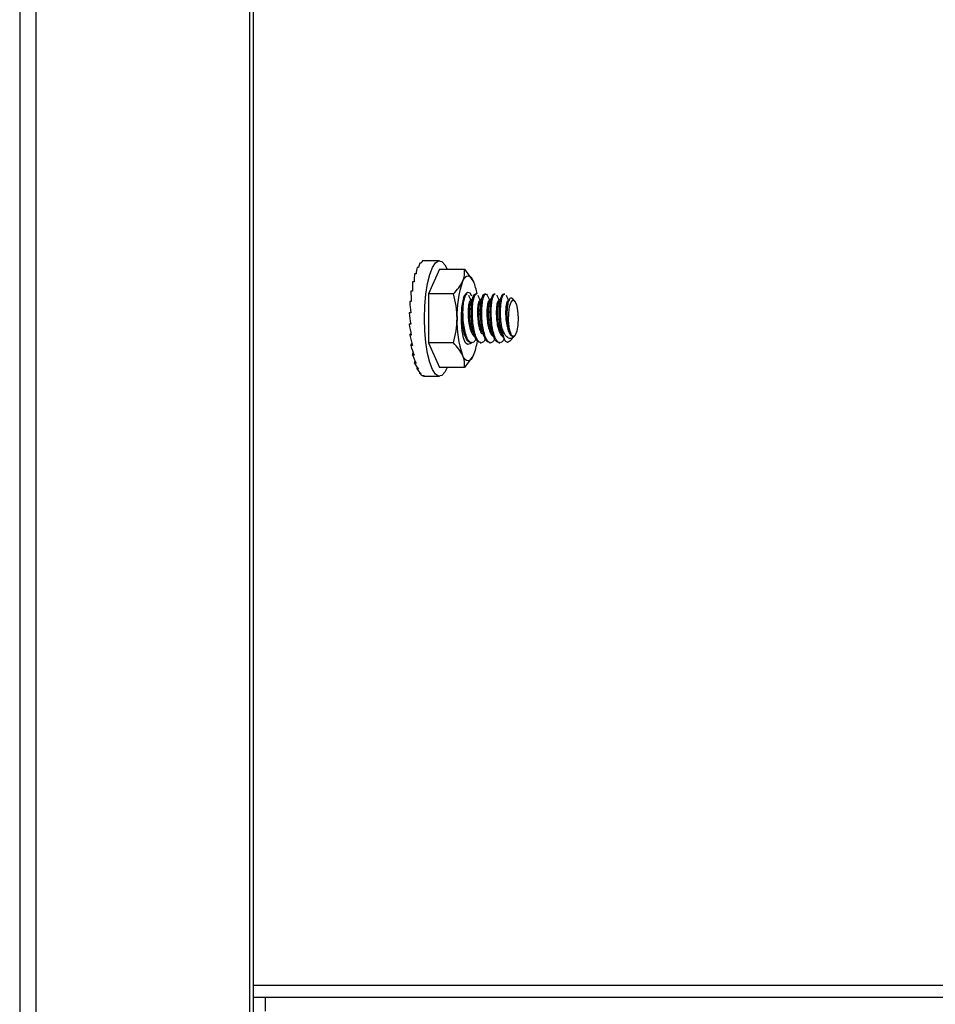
# Model space of a CAD drawing. Header units: inches. Extents: x 0.2 to 10.8, y 0.2 to 8.2.
# Tile 37 of 58: x 6.35 to 6.547, y 3.271 to 3.482. Entities that reach past the tile are written whole.
import ezdxf

# ---------------------------------------------------------------- set-up
doc = ezdxf.new("R2010")
doc.units = ezdxf.units.IN
doc.header["$MEASUREMENT"] = 0

msp = doc.modelspace()

# ---------------------------------------------------------------- linework, layer by layer
for p, q in [((6.350261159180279, 5.391731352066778), (6.350261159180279, 2.149040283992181)), ((6.353818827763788, 2.147989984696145), (6.353818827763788, 5.392781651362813)), ((6.399491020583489, 5.392781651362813), (6.399491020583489, 2.147989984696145)), ((6.400267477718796, 5.392781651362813), (6.400267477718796, 2.147989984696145)), ((6.436940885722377, 3.430737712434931), (6.436610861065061, 3.430737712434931)), ((6.44022491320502, 3.430797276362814), (6.437089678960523, 3.430797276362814)), ((6.435745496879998, 3.42933666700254), (6.435415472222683, 3.42933666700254)), ((6.436325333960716, 3.430264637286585), (6.4359953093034, 3.430264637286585)), ((6.44022491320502, 3.428952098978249), (6.437865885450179, 3.423689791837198)), ((6.44022491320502, 3.428952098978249), (6.445571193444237, 3.428952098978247)), ((6.445571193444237, 3.428952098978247), (6.44739937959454, 3.426505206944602)), ((6.435223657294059, 3.4279894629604), (6.434893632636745, 3.4279894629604)), ((6.434779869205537, 3.426274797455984), (6.434449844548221, 3.426274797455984)), ((6.434431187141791, 3.424258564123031), (6.434101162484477, 3.424258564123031)), ((6.437865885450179, 3.423689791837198), (6.437865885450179, 3.413165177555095)), ((6.443212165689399, 3.423689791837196), (6.437865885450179, 3.423689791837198)), ((6.445517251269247, 3.4232481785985), (6.44530140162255, 3.422815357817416)), ((6.446156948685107, 3.42363581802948), (6.445955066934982, 3.42363581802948)), ((6.446461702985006, 3.423395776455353), (6.446526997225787, 3.423220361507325)), ((6.448169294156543, 3.42363581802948), (6.447917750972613, 3.42363581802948)), ((6.448474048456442, 3.423395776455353), (6.448532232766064, 3.423239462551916)), ((6.450181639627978, 3.42363581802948), (6.449930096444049, 3.42363581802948)), ((6.452193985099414, 3.42363581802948), (6.451942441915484, 3.42363581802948)), ((6.452498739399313, 3.423395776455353), (6.452560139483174, 3.423230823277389)), ((6.454206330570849, 3.42363581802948), (6.453954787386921, 3.42363581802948)), ((6.454511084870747, 3.423395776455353), (6.454574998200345, 3.423224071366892)), ((6.455210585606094, 3.42250918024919), (6.454979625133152, 3.422047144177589)), ((6.456322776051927, 3.422216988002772), (6.455809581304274, 3.422768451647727)), ((6.434191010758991, 3.42201824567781), (6.433860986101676, 3.42201824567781)), ((6.434068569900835, 3.419639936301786), (6.433738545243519, 3.419639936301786)), ((6.433738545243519, 3.417215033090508), (6.43405046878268, 3.417327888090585)), ((6.434068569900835, 3.417215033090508), (6.433738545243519, 3.417215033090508)), ((6.433860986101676, 3.414836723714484), (6.434127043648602, 3.415132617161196)), ((6.434191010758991, 3.414836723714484), (6.433860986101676, 3.414836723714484)), ((6.455340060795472, 3.413581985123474), (6.456259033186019, 3.414569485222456)), ((6.455402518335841, 3.415367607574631), (6.455431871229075, 3.415309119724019)), ((6.434101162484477, 3.412596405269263), (6.434313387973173, 3.413010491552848)), ((6.434431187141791, 3.412596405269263), (6.434101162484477, 3.412596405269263)), ((6.437865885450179, 3.413165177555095), (6.44022491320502, 3.407902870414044)), ((6.443212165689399, 3.413165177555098), (6.437865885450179, 3.413165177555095)), ((6.446911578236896, 3.413219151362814), (6.447163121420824, 3.413219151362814)), ((6.448923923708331, 3.413219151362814), (6.44917546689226, 3.413219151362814)), ((6.450936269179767, 3.413219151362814), (6.451187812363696, 3.413219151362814)), ((6.452948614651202, 3.413219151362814), (6.453200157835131, 3.413219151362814)), ((6.434449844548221, 3.41058017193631), (6.434606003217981, 3.411044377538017)), ((6.434779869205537, 3.41058017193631), (6.434449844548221, 3.41058017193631)), ((6.44739937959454, 3.410349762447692), (6.445571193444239, 3.40790287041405)), ((6.434893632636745, 3.408865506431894), (6.434996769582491, 3.409314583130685)), ((6.435223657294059, 3.408865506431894), (6.434893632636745, 3.408865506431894)), ((6.435415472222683, 3.407518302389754), (6.435473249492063, 3.407894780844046)), ((6.435745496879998, 3.407518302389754), (6.435415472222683, 3.407518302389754)), ((6.445571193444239, 3.40790287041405), (6.44022491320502, 3.407902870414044)), ((6.4359953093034, 3.40659033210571), (6.436019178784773, 3.406848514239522)), ((6.436325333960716, 3.40659033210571), (6.4359953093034, 3.40659033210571)), ((6.436610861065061, 3.406117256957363), (6.436615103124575, 3.406226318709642)), ((6.436940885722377, 3.406117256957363), (6.436610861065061, 3.406117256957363)), ((6.437089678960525, 3.40605769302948), (6.44022491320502, 3.40605769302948)), ((6.680915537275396, 3.27551081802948), (6.400267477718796, 3.27551081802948)), ((6.4029094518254, 3.272906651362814), (6.400267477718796, 3.272906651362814)), ((6.4029094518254, 3.269989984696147), (6.4029094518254, 3.272906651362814)), ((6.70419417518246, 3.272906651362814), (6.4029094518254, 3.272906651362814))]:
    msp.add_line(p, q)
at = {"flags": 128}
for points in [[(6.437023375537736, 3.418427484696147), (6.437098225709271, 3.421086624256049), (6.437319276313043, 3.423621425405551), (6.4376761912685, 3.425913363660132), (6.438152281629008, 3.427855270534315), (6.438725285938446, 3.429356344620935), (6.439368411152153, 3.430346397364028), (6.440051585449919, 3.430779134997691), (6.440742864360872, 3.430634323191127), (6.44140992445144, 3.429918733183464), (6.441907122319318, 3.428952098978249)], [(6.445178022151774, 3.426320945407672), (6.445454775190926, 3.426848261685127), (6.445746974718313, 3.427231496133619), (6.446049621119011, 3.427464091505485), (6.446357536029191, 3.42754206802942), (6.446665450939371, 3.427464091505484), (6.44696809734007, 3.427231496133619), (6.44726029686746, 3.426848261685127), (6.447537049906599, 3.426320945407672)], [(6.446911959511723, 3.413226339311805), (6.446714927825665, 3.412974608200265), (6.446237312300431, 3.412821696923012), (6.445772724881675, 3.413276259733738), (6.445371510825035, 3.414289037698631), (6.445077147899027, 3.415750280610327), (6.444921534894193, 3.417501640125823), (6.444921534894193, 3.419353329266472), (6.445077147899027, 3.421104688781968), (6.445371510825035, 3.422565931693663), (6.445772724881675, 3.423578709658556), (6.446237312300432, 3.424033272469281), (6.446714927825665, 3.423880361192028), (6.447111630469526, 3.423239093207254)], [(6.455422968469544, 3.415328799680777), (6.455159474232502, 3.416521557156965), (6.455037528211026, 3.418017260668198), (6.455076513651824, 3.41957816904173), (6.455270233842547, 3.420956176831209), (6.455587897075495, 3.421932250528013), (6.455979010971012, 3.422351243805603), (6.456381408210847, 3.422146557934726), (6.456731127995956, 3.421350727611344), (6.456972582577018, 3.420090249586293), (6.457067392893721, 3.418565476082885), (6.457000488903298, 3.417018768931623), (6.456782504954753, 3.415695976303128), (6.456448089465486, 3.41480735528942)], [(6.441907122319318, 3.407902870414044), (6.44140992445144, 3.40693623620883), (6.440742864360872, 3.406220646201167), (6.440051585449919, 3.406075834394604), (6.439368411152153, 3.406508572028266), (6.438725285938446, 3.407498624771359), (6.438152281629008, 3.40899969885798), (6.4376761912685, 3.410941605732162), (6.437319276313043, 3.413233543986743), (6.437098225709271, 3.415768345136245), (6.437023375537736, 3.418427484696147)], [(6.447537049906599, 3.410534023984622), (6.447260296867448, 3.410006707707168), (6.446968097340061, 3.409623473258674), (6.446665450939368, 3.40939087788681), (6.446357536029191, 3.409312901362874), (6.446049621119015, 3.40939087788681), (6.445746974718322, 3.409623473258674), (6.44545477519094, 3.410006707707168), (6.445178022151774, 3.410534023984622)]]:
    msp.add_lwpolyline(points, dxfattribs=at)
for centre, radius, start, end in [((6.465631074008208, 3.41922980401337), 0.02164743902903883, 160.8783978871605, 182.1240407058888), ((6.436038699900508, 3.421636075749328), 0.01241612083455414, 9.484795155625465, 22.16787017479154), ((6.465631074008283, 3.417625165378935), 0.02164743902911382, 177.8759592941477, 199.1216021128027), ((6.461858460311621, 3.417063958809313), 0.008317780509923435, 182.7950767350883, 203.7602353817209), ((6.435564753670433, 3.41537881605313), 0.01291541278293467, 337.9684500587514, 351.7856536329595)]:
    msp.add_arc(centre, radius, start, end)
for major_axis, ratio, start_param, end_param in [((-0.0003336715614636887, 0.01236972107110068), 0.1252463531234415, 0.09479627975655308, 0.2911458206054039), ((0, 0.01236979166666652), 0.122720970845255, 0, 0.09817477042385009), ((-0.0009553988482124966, 0.01236901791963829), 0.1448118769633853, 0.4796888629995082, 0.6760384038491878), ((-0.000655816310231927, 0.01236948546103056), 0.132714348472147, 0.2874880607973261, 0.483837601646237), ((-0.001222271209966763, 0.01236822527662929), 0.1610515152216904, 0.6713090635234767, 0.8676586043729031), ((-0.001447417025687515, 0.01236702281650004), 0.1808122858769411, 0.8624141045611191, 1.05876364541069), ((-0.001623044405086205, 0.0123653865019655), 0.2033799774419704, 1.05323375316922, 1.249583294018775), ((-0.001742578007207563, 0.01236341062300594), 0.2279784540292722, 1.244150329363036, 1.440499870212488), ((-0.001800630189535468, 0.01236134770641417), 0.2537877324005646, 1.435670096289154, 1.632019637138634), ((-0.001793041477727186, 0.01235960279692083), 0.2799493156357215, 1.628380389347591, 1.824729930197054), ((-0.001717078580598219, 0.01235865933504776), 0.3055634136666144, 1.822891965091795, 2.019241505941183), ((-0.001571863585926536, 0.01235893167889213), 0.3296861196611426, 2.019763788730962, 2.216113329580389), ((-0.001359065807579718, 0.01236057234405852), 0.3513373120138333, 2.21940878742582, 2.415758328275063), ((-0.00108379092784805, 0.01236330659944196), 0.3695310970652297, 2.421986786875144, 2.618336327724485), ((-0.0007554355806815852, 0.01236640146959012), 0.3833376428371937, 2.627305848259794, 2.823655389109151), ((-0.0003880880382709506, 0.01236885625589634), 0.39197548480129, 2.834770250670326, 3.031119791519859), ((1.77635683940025e-15, 0.01236979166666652), 0.394917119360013, 3.043417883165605, 3.141592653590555)]:
    msp.add_ellipse((6.437089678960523, 3.418427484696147), major_axis=major_axis, ratio=ratio, start_param=start_param, end_param=end_param)
for points in [[(6.445178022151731, 3.426320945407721), (6.445580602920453, 3.427218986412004), (6.445665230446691, 3.428092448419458), (6.445571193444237, 3.428952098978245)], [(6.443212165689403, 3.423689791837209), (6.444076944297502, 3.424549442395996), (6.444775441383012, 3.425422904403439), (6.445178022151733, 3.426320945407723)], [(6.443998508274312, 3.418427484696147), (6.443998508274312, 3.420223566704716), (6.443691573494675, 3.421970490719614), (6.443212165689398, 3.423689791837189)], [(6.443212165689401, 3.413165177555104), (6.443691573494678, 3.414884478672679), (6.443998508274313, 3.416631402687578), (6.443998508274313, 3.418427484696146)], [(6.455422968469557, 3.415328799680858), (6.455464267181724, 3.415237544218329), (6.45550697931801, 3.415157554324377), (6.455551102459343, 3.4150888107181)], [(6.456308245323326, 3.414703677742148), (6.456264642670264, 3.41465853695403), (6.456220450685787, 3.414624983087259), (6.456175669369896, 3.414603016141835)], [(6.456448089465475, 3.414807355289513), (6.456402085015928, 3.414760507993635), (6.456355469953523, 3.414725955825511), (6.456308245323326, 3.414703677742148)], [(6.445178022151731, 3.410534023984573), (6.44477544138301, 3.411432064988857), (6.444076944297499, 3.412305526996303), (6.443212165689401, 3.413165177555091)], [(6.44557119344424, 3.407902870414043), (6.445665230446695, 3.40876252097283), (6.445580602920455, 3.409635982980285), (6.445178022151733, 3.41053402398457)]]:
    msp.add_open_spline(points, degree=3)
for points, knots in [([(6.448093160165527, 3.414159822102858), (6.447987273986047, 3.413944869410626), (6.447718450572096, 3.413399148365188), (6.447219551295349, 3.4131344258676), (6.446649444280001, 3.413360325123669), (6.446135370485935, 3.414179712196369), (6.445704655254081, 3.415474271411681), (6.445409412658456, 3.417105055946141), (6.445263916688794, 3.41888358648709), (6.445266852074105, 3.420208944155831), (6.445346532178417, 3.421401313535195), (6.445489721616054, 3.422467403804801), (6.445772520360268, 3.423335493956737), (6.446021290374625, 3.423713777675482), (6.446145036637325, 3.423618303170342), (6.446156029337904, 3.423609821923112)], [0, 0, 0, 0, 0.05885809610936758, 0.1494287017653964, 0.2399781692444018, 0.3305561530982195, 0.4211057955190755, 0.511676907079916, 0.6022276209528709, 0.692778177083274, 0.7195226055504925, 0.8100513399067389, 0.900599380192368, 0.991169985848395, 1, 1, 1, 1]), ([(6.445820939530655, 3.423580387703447), (6.445837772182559, 3.423606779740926), (6.445865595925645, 3.423650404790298), (6.44589347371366, 3.423621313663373), (6.445904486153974, 3.423609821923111)], [0, 0, 0, 0, 0.604974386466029, 1, 1, 1, 1]), ([(6.447035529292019, 3.422257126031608), (6.446967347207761, 3.422393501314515), (6.446797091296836, 3.422734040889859), (6.446631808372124, 3.423065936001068), (6.446532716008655, 3.423264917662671)], [0, 0, 0, 0, 0.4004682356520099, 1, 1, 1, 1]), ([(6.447516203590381, 3.423219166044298), (6.447419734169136, 3.423025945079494), (6.447227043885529, 3.422640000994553), (6.447026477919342, 3.422238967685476), (6.446926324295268, 3.422038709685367)], [0, 0, 0, 0, 0.5006449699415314, 1, 1, 1, 1]), ([(6.448924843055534, 3.413245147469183), (6.448753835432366, 3.413281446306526), (6.448393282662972, 3.41335797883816), (6.447896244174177, 3.414187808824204), (6.447465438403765, 3.415472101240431), (6.447170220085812, 3.417105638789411), (6.447024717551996, 3.418883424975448), (6.4470276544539, 3.420208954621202), (6.447107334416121, 3.421401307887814), (6.447250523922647, 3.422467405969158), (6.447533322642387, 3.423335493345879), (6.447782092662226, 3.423713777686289), (6.447905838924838, 3.423618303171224), (6.44791683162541, 3.423609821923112)], [0, 0, 0, 0, 0.09708381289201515, 0.204691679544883, 0.312265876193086, 0.4198655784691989, 0.5274410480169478, 0.6350163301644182, 0.6667890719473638, 0.7743384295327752, 0.8819107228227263, 0.9895098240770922, 1, 1, 1, 1]), ([(6.450121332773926, 3.414188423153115), (6.450010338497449, 3.413962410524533), (6.449736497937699, 3.413404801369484), (6.449231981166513, 3.413133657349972), (6.448661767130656, 3.413360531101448), (6.448147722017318, 3.414179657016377), (6.447716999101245, 3.415474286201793), (6.447421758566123, 3.417105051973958), (6.447276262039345, 3.418883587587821), (6.447279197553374, 3.420208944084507), (6.447358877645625, 3.421401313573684), (6.447502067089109, 3.42246740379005), (6.447784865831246, 3.4233354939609), (6.448033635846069, 3.423713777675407), (6.448157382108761, 3.423618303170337), (6.44816837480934, 3.423609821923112)], [0, 0, 0, 0, 0.06155505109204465, 0.1518661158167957, 0.242156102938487, 0.3324745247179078, 0.4227646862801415, 0.5130762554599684, 0.6033674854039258, 0.6936585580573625, 0.7203263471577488, 0.8105956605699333, 0.9008842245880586, 0.9911952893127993, 1, 1, 1, 1]), ([(6.449047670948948, 3.422257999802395), (6.448976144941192, 3.422400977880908), (6.448802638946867, 3.422747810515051), (6.448635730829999, 3.423083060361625), (6.448537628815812, 3.423280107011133)], [0, 0, 0, 0, 0.4122394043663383, 1, 1, 1, 1]), ([(6.449552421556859, 3.423269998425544), (6.449453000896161, 3.423070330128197), (6.449254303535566, 3.422671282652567), (6.449049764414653, 3.422262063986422), (6.448947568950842, 3.422057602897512)], [0, 0, 0, 0, 0.5003622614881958, 1, 1, 1, 1]), ([(6.45093718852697, 3.413245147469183), (6.450766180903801, 3.413281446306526), (6.450405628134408, 3.413357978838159), (6.449908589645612, 3.414187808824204), (6.449477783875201, 3.415472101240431), (6.449182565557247, 3.417105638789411), (6.449037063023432, 3.418883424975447), (6.449039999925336, 3.420208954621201), (6.449119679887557, 3.421401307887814), (6.449262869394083, 3.422467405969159), (6.449545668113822, 3.423335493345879), (6.449794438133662, 3.423713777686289), (6.449918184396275, 3.423618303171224), (6.449929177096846, 3.423609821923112)], [0, 0, 0, 0, 0.09708381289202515, 0.2046916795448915, 0.312265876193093, 0.4198655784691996, 0.5274410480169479, 0.6350163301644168, 0.666789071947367, 0.7743384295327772, 0.8819107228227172, 0.9895098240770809, 0.9999999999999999, 0.9999999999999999, 0.9999999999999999, 0.9999999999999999]), ([(6.452147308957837, 3.414213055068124), (6.452031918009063, 3.413977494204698), (6.451753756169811, 3.413409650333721), (6.451244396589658, 3.413133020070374), (6.450674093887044, 3.41336070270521), (6.450160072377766, 3.414179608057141), (6.449729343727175, 3.415474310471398), (6.449434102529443, 3.417105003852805), (6.449288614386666, 3.418883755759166), (6.449291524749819, 3.420208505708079), (6.449371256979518, 3.421402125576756), (6.449513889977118, 3.422454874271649), (6.449799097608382, 3.423380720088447), (6.450145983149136, 3.423708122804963), (6.450418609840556, 3.42361367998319), (6.450544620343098, 3.42324593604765), (6.450573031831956, 3.423163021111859)], [0, 0, 0, 0, 0.05766605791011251, 0.139010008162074, 0.2203349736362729, 0.3016855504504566, 0.3830106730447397, 0.464355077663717, 0.5456811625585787, 0.6270071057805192, 0.6510270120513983, 0.7323333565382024, 0.8136570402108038, 0.8950009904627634, 0.9763259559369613, 1, 1, 1, 1]), ([(6.451059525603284, 3.422256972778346), (6.450996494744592, 3.422382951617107), (6.450833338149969, 3.422709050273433), (6.45067663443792, 3.423022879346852), (6.450580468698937, 3.423215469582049)], [0, 0, 0, 0, 0.386321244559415, 1, 1, 1, 1]), ([(6.451577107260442, 3.423294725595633), (6.451477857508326, 3.423095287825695), (6.451279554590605, 3.422696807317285), (6.451074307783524, 3.422286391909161), (6.450971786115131, 3.42208138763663)], [0, 0, 0, 0, 0.5004956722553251, 0.9999999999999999, 0.9999999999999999, 0.9999999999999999, 0.9999999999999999]), ([(6.452949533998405, 3.413245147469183), (6.452778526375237, 3.413281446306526), (6.452417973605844, 3.413357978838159), (6.451920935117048, 3.414187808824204), (6.451490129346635, 3.415472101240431), (6.451194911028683, 3.417105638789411), (6.451049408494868, 3.418883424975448), (6.451052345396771, 3.420208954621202), (6.451132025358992, 3.421401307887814), (6.451275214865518, 3.422467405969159), (6.451558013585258, 3.423335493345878), (6.451806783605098, 3.42371377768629), (6.451930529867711, 3.423618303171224), (6.451941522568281, 3.423609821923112)], [0, 0, 0, 0, 0.09708381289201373, 0.204691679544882, 0.3122658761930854, 0.4198655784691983, 0.5274410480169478, 0.6350163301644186, 0.6667890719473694, 0.7743384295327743, 0.8819107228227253, 0.9895098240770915, 1, 1, 1, 1]), ([(6.454125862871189, 3.414151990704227), (6.454021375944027, 3.413940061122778), (6.45375392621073, 3.413397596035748), (6.453256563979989, 3.413134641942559), (6.452686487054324, 3.413360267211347), (6.452172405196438, 3.414179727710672), (6.451741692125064, 3.415474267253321), (6.451446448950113, 3.417105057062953), (6.451300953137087, 3.418883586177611), (6.451303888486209, 3.420208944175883), (6.451383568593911, 3.421401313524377), (6.451526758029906, 3.422467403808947), (6.451809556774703, 3.423335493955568), (6.452058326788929, 3.423713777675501), (6.452182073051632, 3.423618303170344), (6.452193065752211, 3.423609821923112)], [0, 0, 0, 0, 0.05811692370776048, 0.1487588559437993, 0.2393796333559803, 0.3300289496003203, 0.4206499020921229, 0.5112923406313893, 0.6019143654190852, 0.6925362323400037, 0.7193017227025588, 0.8099017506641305, 0.9005210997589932, 0.9911630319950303, 0.9999999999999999, 0.9999999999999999, 0.9999999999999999, 0.9999999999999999]), ([(6.453072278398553, 3.422257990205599), (6.453002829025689, 3.422396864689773), (6.452831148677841, 3.422740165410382), (6.452664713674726, 3.423074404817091), (6.452565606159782, 3.423273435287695)], [0, 0, 0, 0, 0.4045272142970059, 1, 1, 1, 1]), ([(6.453575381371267, 3.423266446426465), (6.45347745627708, 3.423069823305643), (6.453281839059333, 3.422677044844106), (6.453078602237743, 3.422270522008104), (6.452977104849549, 3.422067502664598)], [0, 0, 0, 0, 0.500595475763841, 1, 1, 1, 1]), ([(6.454031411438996, 3.41416072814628), (6.453940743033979, 3.414332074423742), (6.453685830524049, 3.414813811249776), (6.453368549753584, 3.416104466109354), (6.45313275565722, 3.417798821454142), (6.453046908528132, 3.419528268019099), (6.453105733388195, 3.421124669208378), (6.453287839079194, 3.422466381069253), (6.45357028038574, 3.423335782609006), (6.45381913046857, 3.423713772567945), (6.453942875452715, 3.423618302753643), (6.453953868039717, 3.423609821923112)], [0, 0, 0, 0, 0.07313094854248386, 0.2056062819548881, 0.3381220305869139, 0.4705961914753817, 0.5896591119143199, 0.7221034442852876, 0.8545760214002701, 0.987081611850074, 1, 1, 1, 1]), ([(6.453550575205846, 3.416658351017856), (6.453478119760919, 3.417229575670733), (6.453333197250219, 3.418372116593), (6.453306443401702, 3.419899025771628), (6.453377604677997, 3.421271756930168), (6.453539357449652, 3.422467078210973), (6.453821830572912, 3.423335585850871), (6.454070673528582, 3.423713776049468), (6.454194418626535, 3.423618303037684), (6.454205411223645, 3.423609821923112)], [0, 0, 0, 0, 0.1762224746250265, 0.3524732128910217, 0.45406527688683, 0.6302747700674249, 0.80652184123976, 0.9828128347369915, 1, 1, 1, 1]), ([(6.455084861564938, 3.422257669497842), (6.455014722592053, 3.422397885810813), (6.454843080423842, 3.422741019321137), (6.454678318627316, 3.423071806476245), (6.454580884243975, 3.423267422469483)], [0, 0, 0, 0, 0.4086348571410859, 0.9999999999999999, 0.9999999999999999, 0.9999999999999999, 0.9999999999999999]), ([(6.454809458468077, 3.420544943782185), (6.45485525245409, 3.42095498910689), (6.454946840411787, 3.421775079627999), (6.455200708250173, 3.422572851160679), (6.455503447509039, 3.422968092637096), (6.455704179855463, 3.422829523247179), (6.455802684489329, 3.422761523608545)], [0, 0, 0, 0, 0.252358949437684, 0.5047178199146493, 0.7569520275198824, 1, 1, 1, 1]), ([(6.446912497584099, 3.413245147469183), (6.446741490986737, 3.413281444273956), (6.446380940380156, 3.413357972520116), (6.445883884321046, 3.414187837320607), (6.445453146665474, 3.415471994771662), (6.445157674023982, 3.417106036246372), (6.445013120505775, 3.418881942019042), (6.445013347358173, 3.420211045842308), (6.445061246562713, 3.420876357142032), (6.445072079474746, 3.421026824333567)], [0, 0, 0, 0, 0.1456717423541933, 0.30713455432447, 0.4685468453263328, 0.6299974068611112, 0.7914116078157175, 0.9528255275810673, 1, 1, 1, 1]), ([(6.446906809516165, 3.422215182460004), (6.446848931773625, 3.422215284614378), (6.446701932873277, 3.422215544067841), (6.446497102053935, 3.421550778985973), (6.446359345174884, 3.42040935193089), (6.446356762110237, 3.418942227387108), (6.446508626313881, 3.417405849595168), (6.446811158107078, 3.416012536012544), (6.447236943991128, 3.415027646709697), (6.447629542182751, 3.41454745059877), (6.447858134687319, 3.414619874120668), (6.447915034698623, 3.414637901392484)], [0, 0, 0, 0, 0.08137340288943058, 0.2066735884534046, 0.331973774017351, 0.4572739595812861, 0.582574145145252, 0.7078743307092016, 0.8331745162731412, 0.9584747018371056, 1, 1, 1, 1]), ([(6.446987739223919, 3.422151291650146), (6.446907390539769, 3.421964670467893), (6.446746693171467, 3.421591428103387), (6.446611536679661, 3.420398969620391), (6.44660766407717, 3.418943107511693), (6.446762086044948, 3.41741271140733), (6.44703269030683, 3.416096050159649), (6.447291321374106, 3.41555589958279), (6.447403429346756, 3.415321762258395)], [0, 0, 0, 0, 0.1734568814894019, 0.3469137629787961, 0.5203706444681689, 0.693827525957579, 0.8672844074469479, 1, 1, 1, 1]), ([(6.448919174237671, 3.422215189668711), (6.448861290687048, 3.422215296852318), (6.448714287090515, 3.422215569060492), (6.448509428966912, 3.421550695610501), (6.448371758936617, 3.420409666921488), (6.448368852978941, 3.418941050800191), (6.448521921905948, 3.41741024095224), (6.44881995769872, 3.415996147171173), (6.44911500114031, 3.41539125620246), (6.449262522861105, 3.415088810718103)], [0, 0, 0, 0, 0.09767664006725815, 0.2480638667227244, 0.3984510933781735, 0.5488383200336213, 0.6992255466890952, 0.8496127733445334, 1, 1, 1, 1]), ([(6.449000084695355, 3.422151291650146), (6.448919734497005, 3.421964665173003), (6.448759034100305, 3.421591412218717), (6.44862390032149, 3.420399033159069), (6.448619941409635, 3.418942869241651), (6.448774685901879, 3.417413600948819), (6.449038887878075, 3.416118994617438), (6.449289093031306, 3.415593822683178), (6.449393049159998, 3.415375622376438)], [0, 0, 0, 0, 0.1751063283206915, 0.3502126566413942, 0.525318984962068, 0.7004253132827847, 0.8755316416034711, 1, 1, 1, 1]), ([(6.450931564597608, 3.422215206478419), (6.450873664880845, 3.422215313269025), (6.450726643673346, 3.422215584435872), (6.45052179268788, 3.421550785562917), (6.450384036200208, 3.42040935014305), (6.450381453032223, 3.418942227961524), (6.450533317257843, 3.417405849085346), (6.450835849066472, 3.416012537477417), (6.451261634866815, 3.415027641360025), (6.451654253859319, 3.414547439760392), (6.451882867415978, 3.414619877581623), (6.451939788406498, 3.414637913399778)], [0, 0, 0, 0, 0.08140025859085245, 0.2066946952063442, 0.3319891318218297, 0.4572835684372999, 0.5825780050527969, 0.707872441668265, 0.8331668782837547, 0.9584613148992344, 1, 1, 1, 1]), ([(6.451187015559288, 3.422216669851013), (6.45112777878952, 3.422217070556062), (6.450979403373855, 3.422218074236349), (6.450773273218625, 3.42155100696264), (6.450635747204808, 3.420409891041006), (6.450632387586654, 3.418939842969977), (6.450787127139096, 3.417414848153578), (6.451048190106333, 3.41613021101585), (6.451294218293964, 3.415612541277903), (6.451394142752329, 3.415402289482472)], [0, 0, 0, 0, 0.104678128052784, 0.2621962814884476, 0.4197144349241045, 0.5772325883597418, 0.7347507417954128, 0.8922688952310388, 1, 1, 1, 1]), ([(6.45294397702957, 3.422215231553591), (6.452886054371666, 3.422215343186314), (6.452739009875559, 3.42221562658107), (6.452534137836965, 3.42155079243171), (6.452396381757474, 3.42040934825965), (6.452393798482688, 3.418942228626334), (6.45254566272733, 3.417405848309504), (6.452848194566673, 3.416012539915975), (6.453273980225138, 3.415027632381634), (6.45366663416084, 3.41454742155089), (6.453895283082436, 3.414619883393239), (6.453952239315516, 3.414637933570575)], [0, 0, 0, 0, 0.08142750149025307, 0.2067147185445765, 0.3320019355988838, 0.4572891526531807, 0.5825763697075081, 0.7078635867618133, 0.833150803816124, 0.9584380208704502, 1, 1, 1, 1]), ([(6.453024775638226, 3.422151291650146), (6.45294442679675, 3.421964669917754), (6.452783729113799, 3.42159142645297), (6.452648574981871, 3.420398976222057), (6.452644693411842, 3.418943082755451), (6.452799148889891, 3.417412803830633), (6.453069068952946, 3.41609850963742), (6.453326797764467, 3.415559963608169), (6.453438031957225, 3.415327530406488)], [0, 0, 0, 0, 0.1736320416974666, 0.3472640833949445, 0.5208961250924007, 0.694528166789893, 0.8681602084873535, 1, 1, 1, 1]), ([(6.454956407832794, 3.422215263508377), (6.454898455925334, 3.422215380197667), (6.454751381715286, 3.422215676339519), (6.454546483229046, 3.421550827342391), (6.454408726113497, 3.42040924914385), (6.454406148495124, 3.418942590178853), (6.454557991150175, 3.41740450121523), (6.454860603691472, 3.416017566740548), (6.455286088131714, 3.415008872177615), (6.455792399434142, 3.414479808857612), (6.456136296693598, 3.414629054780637), (6.456308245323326, 3.414703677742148)], [0, 0, 0, 0, 0.07517139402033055, 0.1907749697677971, 0.306378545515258, 0.4219821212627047, 0.5375856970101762, 0.6531892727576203, 0.768792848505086, 0.8843964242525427, 1, 1, 1, 1]), ([(6.455088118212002, 3.422170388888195), (6.455070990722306, 3.422166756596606), (6.454965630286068, 3.42214441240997), (6.454798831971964, 3.421533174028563), (6.454660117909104, 3.420414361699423), (6.454657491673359, 3.418939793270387), (6.454810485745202, 3.417410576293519), (6.455108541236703, 3.41599606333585), (6.455403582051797, 3.41539122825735), (6.455551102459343, 3.4150888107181)], [0, 0, 0, 0, 0.03133888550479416, 0.1927824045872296, 0.3542259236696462, 0.5156694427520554, 0.6771129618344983, 0.8385564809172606, 1, 1, 1, 1]), ([(6.455422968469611, 3.415328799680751), (6.455358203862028, 3.415469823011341), (6.455297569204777, 3.415627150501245), (6.455184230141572, 3.415973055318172), (6.45513116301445, 3.416163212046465), (6.45503510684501, 3.416569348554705), (6.454992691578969, 3.416782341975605), (6.454918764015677, 3.417227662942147), (6.454887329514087, 3.417462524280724), (6.454834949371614, 3.417937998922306), (6.4548141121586, 3.418178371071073), (6.454783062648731, 3.418664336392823), (6.454772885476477, 3.418911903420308), (6.454764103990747, 3.419394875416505), (6.454765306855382, 3.419631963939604), (6.454778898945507, 3.420097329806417), (6.454791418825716, 3.420326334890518), (6.454809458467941, 3.420544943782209)], [0, 0, 0, 0, 0.125, 0.125, 0.25, 0.25, 0.375, 0.375, 0.5, 0.5, 0.625, 0.625, 0.75, 0.75, 0.875, 0.875, 1, 1, 1, 1]), ([(6.456448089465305, 3.414807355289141), (6.456321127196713, 3.414629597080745), (6.456195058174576, 3.414489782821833), (6.455932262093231, 3.41427106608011), (6.455795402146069, 3.414193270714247), (6.455524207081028, 3.414108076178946), (6.45538747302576, 3.414099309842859), (6.455117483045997, 3.414151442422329), (6.454986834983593, 3.41421131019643), (6.454733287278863, 3.414397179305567), (6.454609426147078, 3.41452436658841), (6.454369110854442, 3.414825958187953), (6.454252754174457, 3.415002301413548), (6.453915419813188, 3.415610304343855), (6.453717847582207, 3.416098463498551), (6.453550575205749, 3.416658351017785)], [0, 0, 0, 0, 0.1250000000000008, 0.1250000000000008, 0.2500000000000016, 0.2500000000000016, 0.3750000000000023, 0.3750000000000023, 0.5000000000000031, 0.5000000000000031, 0.6250000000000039, 0.6250000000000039, 0.7500000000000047, 0.7500000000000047, 1, 1, 1, 1]), ([(6.445375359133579, 3.415296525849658), (6.445474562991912, 3.415098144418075), (6.445673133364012, 3.414701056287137), (6.445876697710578, 3.414292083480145), (6.445978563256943, 3.414087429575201)], [0, 0, 0, 0, 0.4995904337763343, 1, 1, 1, 1]), ([(6.447387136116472, 3.41529766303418), (6.447485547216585, 3.415100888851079), (6.447682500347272, 3.414707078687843), (6.447883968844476, 3.414302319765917), (6.44798477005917, 3.41409980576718)], [0, 0, 0, 0, 0.4996676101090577, 1, 1, 1, 1]), ([(6.449377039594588, 3.415343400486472), (6.44947341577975, 3.415151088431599), (6.449666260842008, 3.414766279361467), (6.449862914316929, 3.414371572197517), (6.449961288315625, 3.414174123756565)], [0, 0, 0, 0, 0.4997596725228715, 0.9999999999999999, 0.9999999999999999, 0.9999999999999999, 0.9999999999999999]), ([(6.451376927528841, 3.415369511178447), (6.451474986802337, 3.415173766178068), (6.451671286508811, 3.414781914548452), (6.45187276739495, 3.414376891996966), (6.451973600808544, 3.414174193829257)], [0, 0, 0, 0, 0.499538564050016, 1, 1, 1, 1]), ([(6.453421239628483, 3.415303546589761), (6.453520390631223, 3.415105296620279), (6.453718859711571, 3.414708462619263), (6.453922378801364, 3.414299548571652), (6.45402422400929, 3.414094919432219)], [0, 0, 0, 0, 0.4995790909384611, 1, 1, 1, 1]), ([(6.455994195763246, 3.414632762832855), (6.455942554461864, 3.414630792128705), (6.455786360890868, 3.414624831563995), (6.45564543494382, 3.414902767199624), (6.455551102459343, 3.4150888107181)], [0, 0, 0, 0, 0.3306237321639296, 1, 1, 1, 1]), ([(6.45531038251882, 3.41361056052), (6.455198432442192, 3.413493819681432), (6.454922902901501, 3.41320649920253), (6.454548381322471, 3.413343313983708), (6.45431695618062, 3.413625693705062), (6.454245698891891, 3.413712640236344)], [0, 0, 0, 0, 0.3214142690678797, 0.7910590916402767, 1, 1, 1, 1])]:
    msp.add_open_spline(points, degree=3, knots=knots)

doc.saveas('drawing.dxf')
